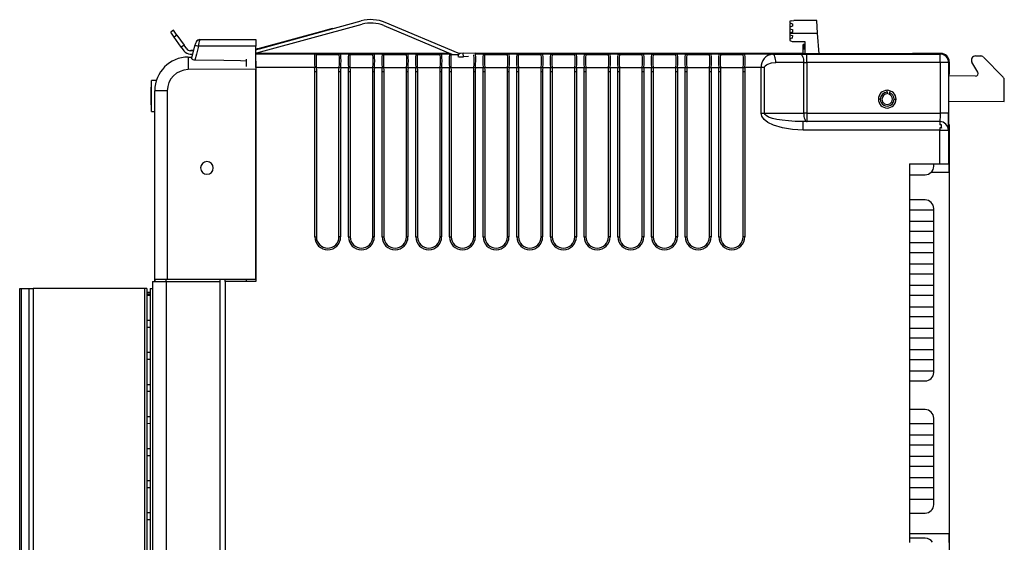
# Model space of a CAD drawing. Header units: millimetres. Extents: x 0 to 559, y 0 to 432.
# Tile 15 of 24: x 333 to 450, y 138 to 200. Entities that reach past the tile are written whole.
import ezdxf

# ---------------------------------------------------------------- set-up
doc = ezdxf.new("R2010")
doc.units = ezdxf.units.MM
doc.header["$LTSCALE"] = 2

msp = doc.modelspace()

# ---------------------------------------------------------------- linework, layer by layer
for p, q in [((424.7, 199.94), (425.02, 199.99)), ((427.74, 199.97), (425.02, 199.99)), ((427.85, 198.47), (427.74, 199.97)), ((351.34, 198.82), (351.01, 198.59)), ((351.75, 198.24), (351.34, 198.82)), ((361.56, 196.63), (373.63, 199.92)), ((361.66, 196.24), (373.74, 199.54)), ((369.26, 198.8), (370.23, 199.06)), ((370.23, 199.06), (370.24, 199)), ((376.33, 199.37), (384.49, 195.95)), ((385.15, 196.1), (376.49, 199.73)), ((424.56, 199.89), (424.55, 199.69)), ((424.55, 199.69), (424.85, 199.59)), ((424.55, 199.64), (424.55, 199.19)), ((424.7, 199.64), (424.55, 199.64)), ((424.85, 199.29), (424.55, 199.19)), ((424.55, 199.19), (424.55, 198.99)), ((424.55, 198.99), (424.85, 198.89)), ((424.55, 198.99), (424.55, 198.49)), ((424.7, 199.94), (424.56, 199.89)), ((424.85, 199.59), (424.85, 199.29)), ((424.85, 198.89), (424.85, 198.59)), ((351.42, 198.01), (351.01, 198.59)), ((351.75, 198.24), (351.42, 198.01)), ((352.27, 196.8), (351.42, 198.01)), ((351.75, 198.24), (352.6, 197.04)), ((354.48, 197.71), (354.46, 197.68)), ((354.48, 197.71), (361.12, 197.71)), ((361.12, 197.71), (361.12, 196.92)), ((361.54, 196.69), (369.26, 198.8)), ((369.28, 198.73), (369.26, 198.8)), ((424.55, 198.29), (424.54, 197.84)), ((424.84, 197.89), (424.54, 197.79)), ((424.54, 197.84), (424.69, 197.84)), ((424.54, 197.79), (424.54, 197.59)), ((424.85, 198.59), (424.55, 198.49)), ((424.55, 198.49), (424.55, 198.29)), ((424.55, 198.49), (427.85, 198.47)), ((424.55, 198.29), (424.85, 198.19)), ((424.85, 198.19), (424.84, 197.89)), ((428.03, 196.02), (427.85, 198.47)), ((352.6, 197.04), (352.27, 196.8)), ((352.27, 196.8), (352.58, 196.37)), ((352.91, 196.6), (352.6, 197.04)), ((353.84, 196.94), (353.49, 195.55)), ((353.84, 196.94), (353.71, 196.46)), ((361.12, 196.92), (354.3, 196.92)), ((361.12, 195.41), (361.12, 196.92)), ((424.54, 197.59), (424.84, 197.49)), ((424.84, 197.49), (426.34, 197.48)), ((426.34, 197.13), (426.14, 197.13)), ((426.14, 197.09), (426.14, 197.13)), ((426.34, 197.09), (426.14, 197.09)), ((426.14, 197), (426.14, 197.09)), ((426.34, 197), (426.14, 197)), ((426.14, 196.88), (426.14, 197)), ((426.34, 196.88), (426.14, 196.88)), ((426.14, 196.75), (426.14, 196.88)), ((426.14, 196.56), (426.14, 196.75)), ((426.34, 196.75), (426.14, 196.75)), ((426.34, 196.56), (426.14, 196.56)), ((426.14, 196.02), (426.14, 196.56)), ((426.34, 197.48), (426.34, 196.02)), ((353.09, 195.64), (353.51, 195.64)), ((353.7, 196.39), (353.32, 196.39)), ((353.32, 195.99), (353.6, 195.99)), ((353.41, 196.45), (353.71, 196.46)), ((353.41, 196.39), (353.41, 196.45)), ((353.6, 195.99), (353.49, 195.55)), ((360.01, 194.52), (360.01, 195.39)), ((384.2, 196.07), (361.12, 196.07)), ((368.1, 195.98), (361.12, 195.98)), ((361.12, 194.38), (361.12, 195.41)), ((368.12, 195.98), (368.11, 196.03)), ((368.3, 195.99), (368.31, 195.94)), ((368.3, 195.94), (371.02, 195.94)), ((369.66, 196.04), (369.66, 196)), ((371, 195.94), (371.01, 195.99)), ((371.2, 196.03), (371.19, 195.98)), ((372.1, 195.98), (371.21, 195.98)), ((372.12, 195.98), (372.11, 196.03)), ((372.3, 195.99), (372.31, 195.94)), ((372.3, 195.94), (375.02, 195.94)), ((373.66, 196.04), (373.66, 196)), ((375, 195.94), (375.01, 195.99)), ((375.2, 196.03), (375.19, 195.98)), ((376.1, 195.98), (375.21, 195.98)), ((376.12, 195.98), (376.11, 196.03)), ((376.3, 195.99), (376.31, 195.94)), ((376.3, 195.94), (379.02, 195.94)), ((377.66, 196.04), (377.66, 196)), ((379, 195.94), (379.01, 195.99)), ((379.2, 196.03), (379.19, 195.98)), ((380.1, 195.98), (379.21, 195.98)), ((380.12, 195.98), (380.11, 196.03)), ((380.3, 195.99), (380.31, 195.94)), ((380.3, 195.94), (383.02, 195.94)), ((381.66, 196.04), (381.66, 196)), ((383, 195.94), (383.01, 195.99)), ((383.2, 196.03), (383.19, 195.98)), ((384.1, 195.98), (383.21, 195.98)), ((384.12, 195.98), (384.11, 196.03)), ((384.38, 195.99), (384.3, 195.99)), ((384.3, 195.99), (384.31, 195.94)), ((384.3, 195.94), (385.2, 195.94)), ((385.25, 196.06), (385.1, 195.7)), ((385.75, 196.08), (385.25, 196.06)), ((385.43, 196.07), (385.28, 196.07)), ((385.38, 195.66), (385.77, 195.68)), ((385.75, 196.08), (387.25, 196.14)), ((385.77, 195.68), (385.75, 196.08)), ((386.4, 195.71), (385.77, 195.68)), ((387.2, 195.98), (387.21, 195.98)), ((388.1, 195.98), (387.21, 195.98)), ((387.25, 196.14), (387.25, 195.98)), ((426.06, 196.07), (387.25, 196.07)), ((388.12, 195.98), (388.11, 196.03)), ((388.3, 195.99), (388.31, 195.94)), ((388.3, 195.94), (391.02, 195.94)), ((389.66, 196.04), (389.66, 196)), ((391, 195.94), (391.01, 195.99)), ((391.2, 196.03), (391.19, 195.98)), ((392.1, 195.98), (391.21, 195.98)), ((392.12, 195.98), (392.11, 196.03)), ((392.3, 195.99), (392.31, 195.94)), ((392.3, 195.94), (395.02, 195.94)), ((393.66, 196.04), (393.66, 196)), ((395, 195.94), (395.01, 195.99)), ((395.2, 196.03), (395.19, 195.98)), ((396.1, 195.98), (395.21, 195.98)), ((396.12, 195.98), (396.11, 196.03)), ((396.3, 195.99), (396.31, 195.94)), ((396.3, 195.94), (399.02, 195.94)), ((397.66, 196.04), (397.66, 196)), ((399, 195.94), (399.01, 195.99)), ((399.2, 196.03), (399.19, 195.98)), ((400.1, 195.98), (399.21, 195.98)), ((400.12, 195.98), (400.11, 196.03)), ((400.3, 195.99), (400.31, 195.94)), ((400.3, 195.94), (403.02, 195.94)), ((401.66, 196.04), (401.66, 196)), ((403, 195.94), (403.01, 195.99)), ((403.2, 196.03), (403.19, 195.98)), ((404.1, 195.98), (403.21, 195.98)), ((404.12, 195.98), (404.11, 196.03)), ((404.3, 195.99), (404.31, 195.94)), ((404.3, 195.94), (407.02, 195.94)), ((405.66, 196.04), (405.66, 196)), ((407, 195.94), (407.01, 195.99)), ((407.2, 196.03), (407.19, 195.98)), ((408.1, 195.98), (407.21, 195.98)), ((408.12, 195.98), (408.11, 196.03)), ((408.3, 195.99), (408.31, 195.94)), ((408.3, 195.94), (411.02, 195.94)), ((409.66, 196.04), (409.66, 196)), ((411, 195.94), (411.01, 195.99)), ((411.2, 196.03), (411.19, 195.98)), ((412.1, 195.98), (411.21, 195.98)), ((412.12, 195.98), (412.11, 196.03)), ((412.3, 195.99), (412.31, 195.94)), ((412.3, 195.94), (415.02, 195.94)), ((413.66, 196.04), (413.66, 196)), ((415, 195.94), (415.01, 195.99)), ((415.2, 196.03), (415.19, 195.98)), ((416.1, 195.98), (415.21, 195.98)), ((416.12, 195.98), (416.11, 196.03)), ((416.3, 195.99), (416.31, 195.94)), ((416.3, 195.94), (419.02, 195.94)), ((417.66, 196.04), (417.66, 196)), ((419, 195.94), (419.01, 195.99)), ((419.2, 196.03), (419.19, 195.98)), ((422.49, 195.98), (419.21, 195.98)), ((422.49, 195.98), (425.79, 195.99)), ((426.06, 196.02), (426.06, 196.07)), ((439.1, 196.02), (426.06, 196.02)), ((426.55, 195.99), (442.4, 195.99)), ((439.1, 196.07), (439.1, 196.02)), ((442.48, 196.07), (439.1, 196.07)), ((442.48, 196.07), (442.4, 195.99)), ((446.61, 195.77), (447.18, 195.77)), ((449.87, 193.25), (447.53, 195.62)), ((361.12, 194.21), (353.09, 194.14)), ((361.12, 195.14), (361.12, 194.21)), ((361.12, 194.38), (361.12, 168.96)), ((368.11, 194.38), (361.12, 194.38)), ((361.12, 169.21), (361.12, 194.21)), ((368.3, 194.39), (368.11, 194.38)), ((368.3, 194.38), (371.02, 194.38)), ((371.02, 194.39), (371.21, 194.38)), ((371.21, 194.38), (372.11, 194.38)), ((372.11, 194.38), (372.3, 194.39)), ((372.3, 194.38), (375.02, 194.38)), ((375.02, 194.39), (375.21, 194.38)), ((375.21, 194.38), (376.11, 194.38)), ((376.11, 194.38), (376.3, 194.39)), ((376.3, 194.38), (379.02, 194.38)), ((379.02, 194.39), (379.21, 194.38)), ((379.21, 194.38), (380.11, 194.38)), ((380.11, 194.38), (380.3, 194.39)), ((380.3, 194.38), (383.02, 194.38)), ((383.02, 194.39), (383.21, 194.38)), ((383.21, 194.38), (384.11, 194.38)), ((384.11, 194.38), (384.3, 194.39)), ((384.3, 194.38), (387.02, 194.38)), ((387.02, 194.39), (387.21, 194.38)), ((387.21, 194.38), (388.11, 194.38)), ((388.11, 194.38), (388.3, 194.39)), ((388.3, 194.38), (391.02, 194.38)), ((391.02, 194.39), (391.21, 194.38)), ((391.21, 194.38), (392.11, 194.38)), ((392.11, 194.38), (392.3, 194.39)), ((392.3, 194.38), (395.02, 194.38)), ((395.02, 194.39), (395.21, 194.38)), ((395.21, 194.38), (396.11, 194.38)), ((396.11, 194.38), (396.3, 194.39)), ((396.3, 194.38), (399.02, 194.38)), ((399.02, 194.39), (399.21, 194.38)), ((399.21, 194.38), (400.11, 194.38)), ((400.11, 194.38), (400.3, 194.39)), ((400.3, 194.38), (403.02, 194.38)), ((403.02, 194.39), (403.21, 194.38)), ((403.21, 194.38), (404.11, 194.38)), ((404.11, 194.38), (404.3, 194.39)), ((404.3, 194.38), (407.02, 194.38)), ((407.02, 194.39), (407.21, 194.38)), ((407.21, 194.38), (408.11, 194.38)), ((408.11, 194.38), (408.3, 194.39)), ((408.3, 194.38), (411.02, 194.38)), ((411.02, 194.39), (411.21, 194.38)), ((411.21, 194.38), (412.11, 194.38)), ((412.11, 194.38), (412.3, 194.39)), ((412.3, 194.38), (415.02, 194.38)), ((415.02, 194.39), (415.21, 194.38)), ((415.21, 194.38), (416.11, 194.38)), ((416.11, 194.38), (416.3, 194.39)), ((416.3, 194.38), (419.02, 194.38)), ((419.02, 194.39), (419.21, 194.38)), ((421.13, 194.38), (419.21, 194.38)), ((421.13, 188.96), (421.13, 194.38)), ((421.53, 194.38), (421.13, 194.38)), ((421.53, 188.96), (421.53, 194.38)), ((426.19, 194.99), (422.89, 194.98)), ((426.19, 188.96), (426.19, 194.99)), ((426.19, 194.99), (426.57, 194.99)), ((426.57, 194.99), (426.57, 188.96)), ((442.42, 194.99), (426.57, 194.99)), ((442.42, 194.99), (442.42, 188.96)), ((443.4, 194.99), (442.42, 194.99)), ((443.48, 195.07), (443.4, 194.99)), ((443.4, 194.99), (443.4, 188.96)), ((443.48, 195.07), (443.48, 193.56)), ((446.86, 193.82), (446.18, 195.03)), ((368.12, 174.26), (368.12, 193.86)), ((368.31, 193.86), (368.12, 193.86)), ((368.31, 193.86), (368.31, 174.26)), ((371.19, 193.86), (371, 193.86)), ((371, 174.26), (371, 193.86)), ((371.19, 193.86), (371.19, 174.26)), ((372.12, 174.26), (372.12, 193.86)), ((372.31, 193.86), (372.12, 193.86)), ((372.31, 193.86), (372.31, 174.26)), ((375.19, 193.86), (375, 193.86)), ((375, 174.26), (375, 193.86)), ((375.19, 193.86), (375.19, 174.26)), ((376.12, 174.26), (376.12, 193.86)), ((376.31, 193.86), (376.12, 193.86)), ((376.31, 193.86), (376.31, 174.26)), ((379.19, 193.86), (379, 193.86)), ((379, 174.26), (379, 193.86)), ((379.19, 193.86), (379.19, 174.26)), ((380.12, 174.26), (380.12, 193.86)), ((380.31, 193.86), (380.12, 193.86)), ((380.31, 193.86), (380.31, 174.26)), ((383.19, 193.86), (383, 193.86)), ((383, 174.26), (383, 193.86)), ((383.19, 193.86), (383.19, 174.26)), ((384.12, 174.26), (384.12, 193.86)), ((384.31, 193.86), (384.12, 193.86)), ((384.31, 193.86), (384.31, 174.26)), ((387.19, 193.86), (387, 193.86)), ((387, 174.26), (387, 193.86)), ((387.19, 193.86), (387.19, 174.26)), ((388.12, 174.26), (388.12, 193.86)), ((388.31, 193.86), (388.12, 193.86)), ((388.31, 193.86), (388.31, 174.26)), ((391.19, 193.86), (391, 193.86)), ((391, 174.26), (391, 193.86)), ((391.19, 193.86), (391.19, 174.26)), ((392.12, 174.26), (392.12, 193.86)), ((392.31, 193.86), (392.12, 193.86)), ((392.31, 193.86), (392.31, 174.26)), ((395.19, 193.86), (395, 193.86)), ((395, 174.26), (395, 193.86)), ((395.19, 193.86), (395.19, 174.26)), ((396.12, 174.26), (396.12, 193.86)), ((396.31, 193.86), (396.12, 193.86)), ((396.31, 193.86), (396.31, 174.26)), ((399.19, 193.86), (399, 193.86)), ((399, 174.26), (399, 193.86)), ((399.19, 193.86), (399.19, 174.26)), ((400.12, 174.26), (400.12, 193.86)), ((400.31, 193.86), (400.12, 193.86)), ((400.31, 193.86), (400.31, 174.26)), ((403.19, 193.86), (403, 193.86)), ((403, 174.26), (403, 193.86)), ((403.19, 193.86), (403.19, 174.26)), ((404.12, 174.26), (404.12, 193.86)), ((404.31, 193.86), (404.12, 193.86)), ((404.31, 193.86), (404.31, 174.26)), ((407.19, 193.86), (407, 193.86)), ((407, 174.26), (407, 193.86)), ((407.19, 193.86), (407.19, 174.26)), ((408.12, 174.26), (408.12, 193.86)), ((408.31, 193.86), (408.12, 193.86)), ((408.31, 193.86), (408.31, 174.26)), ((411.19, 193.86), (411, 193.86)), ((411, 174.26), (411, 193.86)), ((411.19, 193.86), (411.19, 174.26)), ((412.12, 174.26), (412.12, 193.86)), ((412.31, 193.86), (412.12, 193.86)), ((412.31, 193.86), (412.31, 174.26)), ((415.19, 193.86), (415, 193.86)), ((415, 174.26), (415, 193.86)), ((415.19, 193.86), (415.19, 174.26)), ((416.12, 174.26), (416.12, 193.86)), ((416.31, 193.86), (416.12, 193.86)), ((416.31, 193.86), (416.31, 174.26)), ((419.19, 193.86), (419, 193.86)), ((419, 174.26), (419, 193.86)), ((419.19, 193.86), (419.19, 174.26)), ((443.42, 193.56), (443.48, 193.56)), ((443.42, 187.56), (443.42, 193.56)), ((446.6, 193.37), (443.42, 193.39)), ((348.71, 192.06), (348.72, 192.06)), ((348.71, 191.4), (348.71, 192.06)), ((349.31, 192.86), (348.72, 192.84)), ((348.72, 189.16), (348.72, 192.84)), ((450.01, 190.36), (450.02, 192.9)), ((348.71, 191.4), (348.72, 191.4)), ((348.71, 191.4), (348.72, 191.4)), ((348.71, 191.4), (348.71, 191.4)), ((348.71, 191.28), (348.71, 191.35)), ((348.71, 191.28), (348.72, 191.28)), ((348.71, 190.94), (348.71, 191.28)), ((348.71, 190.94), (348.72, 190.94)), ((348.71, 190.51), (348.71, 190.94)), ((350.61, 191.64), (349.12, 191.64)), ((349.12, 169.21), (349.12, 191.64)), ((350.61, 191.64), (350.61, 169.21)), ((435.29, 190.63), (435.11, 190.63)), ((436.11, 191.45), (436.11, 191.63)), ((436.11, 191.45), (436.11, 191.25)), ((436.32, 191.22), (436.39, 191.4)), ((436.45, 191.57), (436.39, 191.4)), ((436.93, 190.63), (437.11, 190.62)), ((348.71, 189.94), (348.71, 190.51)), ((348.71, 190.51), (348.72, 190.51)), ((348.71, 189.94), (348.72, 189.94)), ((443.42, 190.39), (450.01, 190.36)), ((348.72, 189.16), (349.12, 189.15)), ((421.13, 188.96), (421.53, 188.96)), ((421.53, 188.96), (426.19, 188.96)), ((426.57, 188.96), (426.19, 188.96)), ((426.57, 188.96), (442.42, 188.96)), ((443.4, 188.96), (442.42, 188.96)), ((426.12, 186.96), (426.12, 187.96)), ((442.38, 187.96), (426.12, 187.96)), ((442.38, 187.96), (442.38, 187.56)), ((442.38, 187.96), (442.38, 187.96)), ((442.56, 187.56), (442.38, 187.56)), ((442.56, 187.24), (442.38, 187.24)), ((442.38, 187.24), (442.38, 186.96)), ((442.56, 187.24), (442.56, 187.56)), ((442.56, 187.24), (442.56, 187.17)), ((443.5, 187.56), (443.42, 187.56)), ((443.5, 136.56), (443.5, 187.56)), ((442.38, 186.96), (426.12, 186.96)), ((442.38, 182.96), (442.38, 186.96)), ((442.38, 186.96), (443.38, 186.96)), ((443.38, 186.96), (443.38, 182.96)), ((443.38, 186.96), (443.38, 186.96)), ((438.75, 182.96), (442.38, 182.96)), ((438.75, 182.96), (438.75, 137.96)), ((441.63, 182.65), (441.63, 182.96)), ((442.38, 182.96), (443.38, 182.96)), ((443.38, 182.96), (443.46, 182.96)), ((438.75, 181.65), (440.63, 181.65)), ((441.35, 181.96), (443.47, 181.96)), ((443.47, 181.96), (443.47, 138.96)), ((440.63, 178.65), (438.75, 178.65)), ((438.75, 177.49), (441.63, 177.49)), ((441.63, 177.49), (441.63, 177.65)), ((441.63, 176.09), (441.63, 177.49)), ((441.63, 176.09), (438.75, 176.09)), ((441.63, 174.95), (441.63, 176.09)), ((368.12, 174.26), (368.31, 174.26)), ((371.19, 174.26), (371, 174.26)), ((372.12, 174.26), (372.31, 174.26)), ((375.19, 174.26), (375, 174.26)), ((376.12, 174.26), (376.31, 174.26)), ((379.19, 174.26), (379, 174.26)), ((380.12, 174.26), (380.31, 174.26)), ((383.19, 174.26), (383, 174.26)), ((384.12, 174.26), (384.31, 174.26)), ((387.19, 174.26), (387, 174.26)), ((388.12, 174.26), (388.31, 174.26)), ((391.19, 174.26), (391, 174.26)), ((392.12, 174.26), (392.31, 174.26)), ((395.19, 174.26), (395, 174.26)), ((396.12, 174.26), (396.31, 174.26)), ((399.19, 174.26), (399, 174.26)), ((400.12, 174.26), (400.31, 174.26)), ((403.19, 174.26), (403, 174.26)), ((404.12, 174.26), (404.31, 174.26)), ((407.19, 174.26), (407, 174.26)), ((408.12, 174.26), (408.31, 174.26)), ((411.19, 174.26), (411, 174.26)), ((412.12, 174.26), (412.31, 174.26)), ((415.19, 174.26), (415, 174.26)), ((416.12, 174.26), (416.31, 174.26)), ((419.19, 174.26), (419, 174.26)), ((438.75, 174.95), (441.63, 174.95)), ((441.63, 173.55), (441.63, 174.95)), ((441.63, 173.55), (438.75, 173.55)), ((441.63, 172.41), (441.63, 173.55)), ((438.75, 172.41), (441.63, 172.41)), ((441.63, 171.01), (441.63, 172.41)), ((349.12, 171.15), (349.12, 171.15)), ((349.12, 170.98), (349.12, 171.11)), ((349.12, 171.11), (349.12, 171.11)), ((349.12, 170.98), (349.12, 170.98)), ((349.12, 169.71), (349.12, 170.98)), ((441.63, 171.01), (438.75, 171.01)), ((441.63, 169.87), (441.63, 171.01)), ((349.12, 169.71), (349.12, 169.71)), ((349.12, 169.68), (349.12, 169.68)), ((438.75, 169.87), (441.63, 169.87)), ((441.63, 168.47), (441.63, 169.87)), ((348.83, 168.96), (348.83, 97.46)), ((348.83, 168.96), (348.86, 168.96)), ((348.86, 168.96), (348.86, 97.48)), ((348.86, 168.96), (350.46, 168.96)), ((349.08, 169.21), (349.08, 168.96)), ((349.08, 169.21), (349.11, 169.21)), ((349.11, 169.21), (349.11, 168.96)), ((349.11, 169.21), (349.21, 169.21)), ((349.12, 169.29), (349.12, 169.29)), ((349.12, 169.27), (349.12, 169.27)), ((349.12, 169.21), (349.12, 169.27)), ((350.61, 169.21), (349.21, 169.21)), ((350.46, 168.96), (350.46, 169.21)), ((350.46, 168.96), (356.87, 168.96)), ((350.46, 168.96), (350.46, 97.48)), ((361.12, 169.21), (350.61, 169.21)), ((356.87, 168.96), (356.87, 169.21)), ((356.87, 97.48), (356.87, 168.96)), ((357.47, 168.96), (357.47, 169.21)), ((357.47, 168.96), (357.47, 97.48)), ((361.12, 168.96), (357.47, 168.96)), ((360.01, 168.96), (360.01, 169.21)), ((441.63, 168.47), (438.75, 168.47)), ((441.63, 167.33), (441.63, 168.47)), ((333.08, 98.76), (333.08, 168.13)), ((333.28, 98.76), (333.28, 168.13)), ((333.28, 168.13), (334.18, 168.13)), ((334.18, 168.13), (334.18, 98.76)), ((334.18, 168.13), (334.68, 168.13)), ((334.68, 168.13), (334.68, 98.76)), ((347.88, 168.13), (334.68, 168.13)), ((347.88, 168.13), (347.88, 98.76)), ((348.18, 168.13), (348.18, 98.76)), ((348.18, 167.68), (348.56, 167.69)), ((348.18, 167.49), (348.56, 167.49)), ((348.56, 167.3), (348.18, 167.31)), ((348.56, 168.13), (348.56, 98.8)), ((348.56, 168.13), (348.83, 168.13)), ((438.75, 167.33), (441.63, 167.33)), ((441.63, 165.93), (441.63, 167.33)), ((441.63, 165.93), (438.75, 165.93)), ((441.63, 164.79), (441.63, 165.93)), ((348.18, 164.36), (348.56, 164.36)), ((438.75, 164.79), (441.63, 164.79)), ((441.63, 163.39), (441.63, 164.79)), ((348.56, 163.49), (348.18, 163.5)), ((441.63, 163.39), (438.75, 163.39)), ((441.63, 162.25), (441.63, 163.39)), ((438.75, 162.25), (441.63, 162.25)), ((441.63, 160.85), (441.63, 162.25)), ((348.18, 160.55), (348.56, 160.55)), ((441.63, 160.85), (438.75, 160.85)), ((441.63, 159.71), (441.63, 160.85)), ((348.56, 159.68), (348.18, 159.69)), ((438.75, 159.71), (441.63, 159.71)), ((441.63, 158.31), (441.63, 159.71)), ((441.63, 158.31), (438.75, 158.31)), ((441.63, 158.15), (441.63, 158.31)), ((348.18, 156.74), (348.56, 156.74)), ((438.75, 157.15), (440.63, 157.15)), ((348.56, 155.87), (348.18, 155.88)), ((440.63, 153.73), (438.75, 153.73)), ((348.18, 152.93), (348.56, 152.93)), ((348.56, 152.06), (348.18, 152.07)), ((438.75, 152.09), (441.63, 152.09)), ((441.63, 152.09), (441.63, 152.73)), ((441.63, 150.69), (441.63, 152.09)), ((441.63, 150.69), (438.75, 150.69)), ((441.63, 149.55), (441.63, 150.69)), ((348.18, 149.12), (348.56, 149.12)), ((438.75, 149.55), (441.63, 149.55)), ((441.63, 148.15), (441.63, 149.55)), ((348.56, 148.25), (348.18, 148.26)), ((441.63, 148.15), (438.75, 148.15)), ((441.63, 147.01), (441.63, 148.15)), ((438.75, 147.01), (441.63, 147.01)), ((441.63, 145.61), (441.63, 147.01)), ((348.18, 145.31), (348.56, 145.31)), ((441.63, 145.61), (438.75, 145.61)), ((441.63, 144.47), (441.63, 145.61)), ((348.56, 144.44), (348.18, 144.45)), ((438.75, 144.47), (441.63, 144.47)), ((441.63, 143.07), (441.63, 144.47)), ((441.63, 143.07), (438.75, 143.07)), ((441.63, 142.44), (441.63, 143.07)), ((348.18, 141.5), (348.56, 141.5)), ((348.56, 140.63), (348.18, 140.64)), ((438.75, 141.44), (440.63, 141.44)), ((443.47, 138.96), (438.75, 138.96)), ((440.63, 138.44), (438.75, 138.44))]:
    msp.add_line(p, q)
at = {"flags": 128}
for points in [[(354.47, 197.7), (354.36, 197.68), (354.26, 197.64), (354.09, 197.49), (353.95, 197.26), (353.84, 196.94)], [(353.83, 196.92), (353.83, 196.94), (353.84, 196.94)], [(354.3, 196.92), (354.07, 195.99), (353.89, 195.27)], [(353.89, 195.27), (353.78, 195.28), (353.69, 195.31), (353.61, 195.36), (353.55, 195.43), (353.49, 195.53), (353.5, 195.6)], [(368.1, 195.98), (368.12, 195.98), (368.12, 195.98)], [(368.3, 195.94), (368.3, 195.94), (368.3, 195.94)], [(368.31, 195.94), (368.31, 195.94), (368.3, 195.94)], [(371.02, 195.94), (371.01, 195.94), (371, 195.94)], [(371.02, 195.94), (371.02, 195.94), (371.02, 195.94)], [(371.19, 195.98), (371.2, 195.98), (371.21, 195.98)], [(372.1, 195.98), (372.12, 195.98), (372.12, 195.98)], [(372.3, 195.94), (372.3, 195.94), (372.3, 195.94)], [(372.31, 195.94), (372.31, 195.94), (372.3, 195.94)], [(375.02, 195.94), (375.01, 195.94), (375, 195.94)], [(375.02, 195.94), (375.02, 195.94), (375.02, 195.94)], [(375.19, 195.98), (375.2, 195.98), (375.21, 195.98)], [(376.1, 195.98), (376.12, 195.98), (376.12, 195.98)], [(376.3, 195.94), (376.3, 195.94), (376.3, 195.94)], [(376.31, 195.94), (376.31, 195.94), (376.3, 195.94)], [(379.02, 195.94), (379.01, 195.94), (379, 195.94)], [(379.02, 195.94), (379.02, 195.94), (379.02, 195.94)], [(379.19, 195.98), (379.2, 195.98), (379.21, 195.98)], [(380.1, 195.98), (380.12, 195.98), (380.12, 195.98)], [(380.3, 195.94), (380.3, 195.94), (380.3, 195.94)], [(380.31, 195.94), (380.31, 195.94), (380.3, 195.94)], [(383.02, 195.94), (383.01, 195.94), (383, 195.94)], [(383.02, 195.94), (383.02, 195.94), (383.02, 195.94)], [(383.19, 195.98), (383.2, 195.98), (383.21, 195.98)], [(384.1, 195.98), (384.12, 195.98), (384.12, 195.98)], [(384.11, 196.03), (384.25, 196.03), (384.28, 196.03)], [(384.3, 195.94), (384.3, 195.94), (384.3, 195.94)], [(384.31, 195.94), (384.31, 195.94), (384.3, 195.94)], [(388.1, 195.98), (388.12, 195.98), (388.12, 195.98)], [(388.3, 195.94), (388.3, 195.94), (388.3, 195.94)], [(388.31, 195.94), (388.31, 195.94), (388.3, 195.94)], [(391.02, 195.94), (391.01, 195.94), (391, 195.94)], [(391.02, 195.94), (391.02, 195.94), (391.02, 195.94)], [(391.19, 195.98), (391.2, 195.98), (391.21, 195.98)], [(392.1, 195.98), (392.12, 195.98), (392.12, 195.98)], [(392.3, 195.94), (392.3, 195.94), (392.3, 195.94)], [(392.31, 195.94), (392.31, 195.94), (392.3, 195.94)], [(395.02, 195.94), (395.01, 195.94), (395, 195.94)], [(395.02, 195.94), (395.02, 195.94), (395.02, 195.94)], [(395.19, 195.98), (395.2, 195.98), (395.21, 195.98)], [(396.1, 195.98), (396.12, 195.98), (396.12, 195.98)], [(396.3, 195.94), (396.3, 195.94), (396.3, 195.94)], [(396.31, 195.94), (396.31, 195.94), (396.3, 195.94)], [(399.02, 195.94), (399.01, 195.94), (399, 195.94)], [(399.02, 195.94), (399.02, 195.94), (399.02, 195.94)], [(399.19, 195.98), (399.2, 195.98), (399.21, 195.98)], [(400.1, 195.98), (400.12, 195.98), (400.12, 195.98)], [(400.3, 195.94), (400.3, 195.94), (400.3, 195.94)], [(400.31, 195.94), (400.31, 195.94), (400.3, 195.94)], [(403.02, 195.94), (403.01, 195.94), (403, 195.94)], [(403.02, 195.94), (403.02, 195.94), (403.02, 195.94)], [(403.19, 195.98), (403.2, 195.98), (403.21, 195.98)], [(404.1, 195.98), (404.12, 195.98), (404.12, 195.98)], [(404.3, 195.94), (404.3, 195.94), (404.3, 195.94)], [(404.31, 195.94), (404.31, 195.94), (404.3, 195.94)], [(407.02, 195.94), (407.01, 195.94), (407, 195.94)], [(407.02, 195.94), (407.02, 195.94), (407.02, 195.94)], [(407.19, 195.98), (407.2, 195.98), (407.21, 195.98)], [(408.1, 195.98), (408.12, 195.98), (408.12, 195.98)], [(408.3, 195.94), (408.3, 195.94), (408.3, 195.94)], [(408.31, 195.94), (408.31, 195.94), (408.3, 195.94)], [(411.02, 195.94), (411.01, 195.94), (411, 195.94)], [(411.02, 195.94), (411.02, 195.94), (411.02, 195.94)], [(411.19, 195.98), (411.2, 195.98), (411.21, 195.98)], [(412.1, 195.98), (412.12, 195.98), (412.12, 195.98)], [(412.3, 195.94), (412.3, 195.94), (412.3, 195.94)], [(412.31, 195.94), (412.31, 195.94), (412.3, 195.94)], [(415.02, 195.94), (415.01, 195.94), (415, 195.94)], [(415.02, 195.94), (415.02, 195.94), (415.02, 195.94)], [(415.19, 195.98), (415.2, 195.98), (415.21, 195.98)], [(416.1, 195.98), (416.12, 195.98), (416.12, 195.98)], [(416.3, 195.94), (416.3, 195.94), (416.3, 195.94)], [(416.31, 195.94), (416.31, 195.94), (416.3, 195.94)], [(419.02, 195.94), (419.01, 195.94), (419, 195.94)], [(419.02, 195.94), (419.02, 195.94), (419.02, 195.94)], [(419.19, 195.98), (419.2, 195.98), (419.21, 195.98)], [(422.89, 194.98), (422.88, 195.17), (422.86, 195.36), (422.82, 195.53), (422.77, 195.68), (422.71, 195.81), (422.64, 195.9), (422.56, 195.96), (422.49, 195.98)], [(425.79, 195.99), (425.87, 195.97), (425.94, 195.91), (426.01, 195.82), (426.07, 195.7), (426.12, 195.54), (426.16, 195.37), (426.18, 195.19), (426.19, 194.99)], [(425.79, 195.99), (426.21, 195.99), (426.55, 195.99)], [(360.01, 195.16), (359.31, 195.18), (357.33, 195.22), (353.89, 195.27)], [(368.12, 193.86), (368.12, 194.15), (368.11, 194.38)], [(368.3, 194.39), (368.3, 194.38), (368.3, 194.38)], [(368.3, 194.38), (368.31, 194.09), (368.31, 193.86)], [(371, 193.86), (371, 194.15), (371.02, 194.38)], [(371.02, 194.38), (371.02, 194.39), (371.02, 194.39)], [(371.21, 194.38), (371.19, 194.09), (371.19, 193.86)], [(372.12, 193.86), (372.12, 194.15), (372.11, 194.38)], [(372.3, 194.39), (372.3, 194.38), (372.3, 194.38)], [(372.3, 194.38), (372.31, 194.09), (372.31, 193.86)], [(375, 193.86), (375, 194.15), (375.02, 194.38)], [(375.02, 194.38), (375.02, 194.39), (375.02, 194.39)], [(375.21, 194.38), (375.19, 194.09), (375.19, 193.86)], [(376.12, 193.86), (376.12, 194.15), (376.11, 194.38)], [(376.3, 194.39), (376.3, 194.38), (376.3, 194.38)], [(376.3, 194.38), (376.31, 194.09), (376.31, 193.86)], [(379, 193.86), (379, 194.15), (379.02, 194.38)], [(379.02, 194.38), (379.02, 194.39), (379.02, 194.39)], [(379.21, 194.38), (379.19, 194.09), (379.19, 193.86)], [(380.12, 193.86), (380.12, 194.15), (380.11, 194.38)], [(380.3, 194.39), (380.3, 194.38), (380.3, 194.38)], [(380.3, 194.38), (380.31, 194.09), (380.31, 193.86)], [(383, 193.86), (383, 194.15), (383.02, 194.38)], [(383.02, 194.38), (383.02, 194.39), (383.02, 194.39)], [(383.21, 194.38), (383.19, 194.09), (383.19, 193.86)], [(384.12, 193.86), (384.12, 194.15), (384.11, 194.38)], [(384.3, 194.39), (384.3, 194.38), (384.3, 194.38)], [(384.3, 194.38), (384.31, 194.09), (384.31, 193.86)], [(387, 193.86), (387, 194.15), (387.02, 194.38)], [(387.02, 194.38), (387.02, 194.39), (387.02, 194.39)], [(387.21, 194.38), (387.19, 194.09), (387.19, 193.86)], [(388.12, 193.86), (388.12, 194.15), (388.11, 194.38)], [(388.3, 194.39), (388.3, 194.38), (388.3, 194.38)], [(388.3, 194.38), (388.31, 194.09), (388.31, 193.86)], [(391, 193.86), (391, 194.15), (391.02, 194.38)], [(391.02, 194.38), (391.02, 194.39), (391.02, 194.39)], [(391.21, 194.38), (391.19, 194.09), (391.19, 193.86)], [(392.12, 193.86), (392.12, 194.15), (392.11, 194.38)], [(392.3, 194.39), (392.3, 194.38), (392.3, 194.38)], [(392.3, 194.38), (392.31, 194.09), (392.31, 193.86)], [(395, 193.86), (395, 194.15), (395.02, 194.38)], [(395.02, 194.38), (395.02, 194.39), (395.02, 194.39)], [(395.21, 194.38), (395.19, 194.09), (395.19, 193.86)], [(396.12, 193.86), (396.12, 194.15), (396.11, 194.38)], [(396.3, 194.39), (396.3, 194.38), (396.3, 194.38)], [(396.3, 194.38), (396.31, 194.09), (396.31, 193.86)], [(399, 193.86), (399, 194.15), (399.02, 194.38)], [(399.02, 194.38), (399.02, 194.39), (399.02, 194.39)], [(399.21, 194.38), (399.19, 194.09), (399.19, 193.86)], [(400.12, 193.86), (400.12, 194.15), (400.11, 194.38)], [(400.3, 194.39), (400.3, 194.38), (400.3, 194.38)], [(400.3, 194.38), (400.31, 194.09), (400.31, 193.86)], [(403, 193.86), (403, 194.15), (403.02, 194.38)], [(403.02, 194.38), (403.02, 194.39), (403.02, 194.39)], [(403.21, 194.38), (403.19, 194.09), (403.19, 193.86)], [(404.12, 193.86), (404.12, 194.15), (404.11, 194.38)], [(404.3, 194.39), (404.3, 194.38), (404.3, 194.38)], [(404.3, 194.38), (404.31, 194.09), (404.31, 193.86)], [(407, 193.86), (407, 194.15), (407.02, 194.38)], [(407.02, 194.38), (407.02, 194.39), (407.02, 194.39)], [(407.21, 194.38), (407.19, 194.09), (407.19, 193.86)], [(408.12, 193.86), (408.12, 194.15), (408.11, 194.38)], [(408.3, 194.39), (408.3, 194.38), (408.3, 194.38)], [(408.3, 194.38), (408.31, 194.09), (408.31, 193.86)], [(411, 193.86), (411, 194.15), (411.02, 194.38)], [(411.02, 194.38), (411.02, 194.39), (411.02, 194.39)], [(411.21, 194.38), (411.19, 194.09), (411.19, 193.86)], [(412.12, 193.86), (412.12, 194.15), (412.11, 194.38)], [(412.3, 194.39), (412.3, 194.38), (412.3, 194.38)], [(412.3, 194.38), (412.31, 194.09), (412.31, 193.86)], [(415, 193.86), (415, 194.15), (415.02, 194.38)], [(415.02, 194.38), (415.02, 194.39), (415.02, 194.39)], [(415.21, 194.38), (415.19, 194.09), (415.19, 193.86)], [(416.12, 193.86), (416.12, 194.15), (416.11, 194.38)], [(416.3, 194.39), (416.3, 194.38), (416.3, 194.38)], [(416.3, 194.38), (416.31, 194.09), (416.31, 193.86)], [(419, 193.86), (419, 194.15), (419.02, 194.38)], [(419.02, 194.38), (419.02, 194.39), (419.02, 194.39)], [(419.21, 194.38), (419.19, 194.09), (419.19, 193.86)], [(421.53, 194.38), (421.54, 194.46), (421.57, 194.53), (421.63, 194.61), (421.76, 194.71), (421.92, 194.8), (422.37, 194.93), (422.89, 194.98)], [(426.12, 186.96), (424.88, 187.03), (423.66, 187.22), (422.59, 187.55), (421.94, 187.87), (421.48, 188.23), (421.21, 188.59), (421.13, 188.96)], [(426.12, 187.96), (425.19, 187.99), (424.38, 188.04), (423.65, 188.12), (423.01, 188.23), (422.49, 188.35), (422.03, 188.51), (421.72, 188.67), (421.64, 188.75), (421.58, 188.82), (421.54, 188.89), (421.53, 188.96)], [(426.19, 188.96), (426.2, 188.77), (426.22, 188.58), (426.26, 188.41), (426.31, 188.26), (426.37, 188.13), (426.44, 188.04), (426.51, 187.98), (426.59, 187.96)], [(333.08, 168.13), (333.08, 168.13), (333.09, 168.13), (333.11, 168.13), (333.13, 168.13), (333.16, 168.13), (333.2, 168.13), (333.24, 168.13), (333.28, 168.13)], [(348.18, 168.13), (348.17, 168.13), (348.15, 168.13), (348.13, 168.13), (348.09, 168.13), (348.04, 168.13), (347.99, 168.13), (347.93, 168.13), (347.88, 168.13)]]:
    msp.add_lwpolyline(points, dxfattribs=at)
for centre, radius, start, end in [((374.79, 195.68), 4.4, 67.25, 105.25), ((374.79, 195.68), 4, 67.25, 105.25), ((354.48, 197.22), 0.493, 90.1555, 153.4729), ((356.67, 196.82), 2.37, 158.535, 177.5329), ((353.32, 196.89), 0.5, 215.25, 270.25), ((354.02, 196.11), 0.852, 70.8399, 102.61), ((359.98, 202.42), 5.94, 281.0876, 285.25), ((359.98, 202.42), 6, 280.9679, 285.25), ((353.12, 191.64), 4, 90.5, 180), ((353.32, 196.89), 0.9, 215.25, 270.25), ((396.06, 194.89), 42.98, 179.0002, 180.9998), ((359.98, 202.42), 6.4, 280.2747, 285.25), ((378.38, 195.19), 10.3, 175.6327, 184.5407), ((368.1, 195.48), 0.499, 67.4124, 89.968), ((369.3, 148.04), 48, 89.5776, 91.4242), ((368.11, 195.53), 0.5, 67.4897, 90.0009), ((368.12, 195.48), 0.5, 67.4897, 90.0009), ((378.07, 195.18), 9.8, 175.5533, 184.6241), ((369.32, 157.31), 38.69, 89.4973, 91.5045), ((370.08, 155.8), 40.25, 88.398, 90.6002), ((370, 157.34), 38.66, 88.4946, 90.5036), ((371.19, 195.48), 0.5, 89.9991, 112.5103), ((371.2, 195.53), 0.5, 89.9991, 112.5103), ((371.21, 195.48), 0.499, 90.032, 112.5876), ((361.25, 195.18), 9.8, 355.3758, 4.4468), ((360.94, 195.19), 10.3, 355.4593, 4.3673), ((382.38, 195.19), 10.3, 175.6327, 184.5407), ((372.1, 195.48), 0.499, 67.4124, 89.968), ((373.3, 148.04), 48, 89.5776, 91.4242), ((372.11, 195.53), 0.5, 67.4897, 90.0009), ((372.12, 195.48), 0.5, 67.4897, 90.0009), ((382.07, 195.18), 9.8, 175.5533, 184.6241), ((373.32, 157.31), 38.69, 89.4973, 91.5045), ((374.08, 155.8), 40.25, 88.398, 90.6002), ((374, 157.34), 38.66, 88.4946, 90.5036), ((375.19, 195.48), 0.5, 89.9991, 112.5103), ((375.2, 195.53), 0.5, 89.9991, 112.5103), ((375.21, 195.48), 0.499, 90.032, 112.5876), ((365.25, 195.18), 9.8, 355.3758, 4.4468), ((364.94, 195.19), 10.3, 355.4593, 4.3673), ((386.38, 195.19), 10.3, 175.6327, 184.5407), ((376.1, 195.48), 0.499, 67.4124, 89.968), ((377.3, 148.04), 48, 89.5776, 91.4242), ((376.11, 195.53), 0.5, 67.4897, 90.0009), ((376.12, 195.48), 0.5, 67.4897, 90.0009), ((386.07, 195.18), 9.8, 175.5533, 184.6241), ((377.32, 157.31), 38.69, 89.4973, 91.5045), ((378.08, 155.8), 40.25, 88.398, 90.6002), ((378, 157.34), 38.66, 88.4946, 90.5036), ((379.19, 195.48), 0.5, 89.9991, 112.5103), ((379.2, 195.53), 0.5, 89.9991, 112.5103), ((379.21, 195.48), 0.499, 90.032, 112.5876), ((369.25, 195.18), 9.8, 355.3758, 4.4468), ((368.94, 195.19), 10.3, 355.4593, 4.3673), ((390.38, 195.19), 10.3, 175.6327, 184.5407), ((380.1, 195.48), 0.499, 67.4124, 89.968), ((381.3, 148.04), 48, 89.5776, 91.4242), ((380.11, 195.53), 0.5, 67.4897, 90.0009), ((380.12, 195.48), 0.5, 67.4897, 90.0009), ((390.07, 195.18), 9.8, 175.5533, 184.6241), ((381.32, 157.31), 38.69, 89.4973, 91.5045), ((382.08, 155.8), 40.25, 88.398, 90.6002), ((382, 157.34), 38.66, 88.4946, 90.5036), ((383.19, 195.48), 0.5, 89.9991, 112.5103), ((383.2, 195.53), 0.5, 89.9991, 112.5103), ((383.21, 195.48), 0.499, 90.032, 112.5876), ((373.25, 195.18), 9.8, 355.3758, 4.4468), ((372.94, 195.19), 10.3, 355.4593, 4.3673), ((394.38, 195.19), 10.3, 175.6327, 184.5407), ((384.1, 195.48), 0.499, 67.4124, 89.968), ((384.11, 195.53), 0.5, 67.4897, 90.0009), ((384.12, 195.48), 0.5, 67.4897, 90.0009), ((394.07, 195.18), 9.8, 175.5533, 184.6241), ((385.34, 196.56), 0.9, 254.3247, 272.25), ((385.34, 196.56), 0.5, 247.25, 272.25), ((376.24, 195.21), 10.81, 355.643, 3.601), ((387.21, 195.48), 0.498, 90.03, 96.9136), ((376.94, 195.19), 10.3, 355.4593, 4.3673), ((398.38, 195.19), 10.3, 175.6327, 184.5407), ((388.1, 195.48), 0.499, 67.4124, 89.968), ((389.3, 148.04), 48, 89.5776, 91.4242), ((388.11, 195.53), 0.5, 67.4897, 90.0009), ((388.12, 195.48), 0.5, 67.4897, 90.0009), ((398.07, 195.18), 9.8, 175.5533, 184.6241), ((389.32, 157.31), 38.69, 89.4973, 91.5045), ((390.08, 155.8), 40.25, 88.398, 90.6002), ((390, 157.34), 38.66, 88.4946, 90.5036), ((391.19, 195.48), 0.5, 89.9991, 112.5103), ((391.2, 195.53), 0.5, 89.9991, 112.5103), ((391.21, 195.48), 0.499, 90.032, 112.5876), ((381.25, 195.18), 9.8, 355.3758, 4.4468), ((380.94, 195.19), 10.3, 355.4593, 4.3673), ((402.38, 195.19), 10.3, 175.6327, 184.5407), ((392.1, 195.48), 0.499, 67.4124, 89.968), ((393.3, 148.04), 48, 89.5776, 91.4242), ((392.11, 195.53), 0.5, 67.4897, 90.0009), ((392.12, 195.48), 0.5, 67.4897, 90.0009), ((402.07, 195.18), 9.8, 175.5533, 184.6241), ((393.32, 157.31), 38.69, 89.4973, 91.5045), ((394.08, 155.8), 40.25, 88.398, 90.6002), ((394, 157.34), 38.66, 88.4946, 90.5036), ((395.19, 195.48), 0.5, 89.9991, 112.5103), ((395.2, 195.53), 0.5, 89.9991, 112.5103), ((395.21, 195.48), 0.499, 90.032, 112.5876), ((385.25, 195.18), 9.8, 355.3758, 4.4468), ((384.94, 195.19), 10.3, 355.4593, 4.3673), ((406.38, 195.19), 10.3, 175.6327, 184.5407), ((396.1, 195.48), 0.499, 67.4124, 89.968), ((397.3, 148.04), 48, 89.5776, 91.4242), ((396.11, 195.53), 0.5, 67.4897, 90.0009), ((396.12, 195.48), 0.5, 67.4897, 90.0009), ((406.07, 195.18), 9.8, 175.5533, 184.6241), ((397.32, 157.31), 38.69, 89.4973, 91.5045), ((398.08, 155.8), 40.25, 88.398, 90.6002), ((398, 157.34), 38.66, 88.4946, 90.5036), ((399.19, 195.48), 0.5, 89.9991, 112.5103), ((399.2, 195.53), 0.5, 89.9991, 112.5103), ((399.21, 195.48), 0.499, 90.032, 112.5876), ((389.25, 195.18), 9.8, 355.3758, 4.4468), ((388.94, 195.19), 10.3, 355.4593, 4.3673), ((410.38, 195.19), 10.3, 175.6327, 184.5407), ((400.1, 195.48), 0.499, 67.4124, 89.968), ((401.3, 148.04), 48, 89.5776, 91.4242), ((400.11, 195.53), 0.5, 67.4897, 90.0009), ((400.12, 195.48), 0.5, 67.4897, 90.0009), ((410.07, 195.18), 9.8, 175.5533, 184.6241), ((401.32, 157.31), 38.69, 89.4973, 91.5045), ((402.08, 155.8), 40.25, 88.398, 90.6002), ((402, 157.34), 38.66, 88.4946, 90.5036), ((403.19, 195.48), 0.5, 89.9991, 112.5103), ((403.2, 195.53), 0.5, 89.9991, 112.5103), ((403.21, 195.48), 0.499, 90.032, 112.5876), ((393.25, 195.18), 9.8, 355.3758, 4.4468), ((392.94, 195.19), 10.3, 355.4593, 4.3673), ((414.38, 195.19), 10.3, 175.6327, 184.5407), ((404.1, 195.48), 0.499, 67.4124, 89.968), ((405.3, 148.04), 48, 89.5776, 91.4242), ((404.11, 195.53), 0.5, 67.4897, 90.0009), ((404.12, 195.48), 0.5, 67.4897, 90.0009), ((414.07, 195.18), 9.8, 175.5533, 184.6241), ((405.32, 157.31), 38.69, 89.4973, 91.5045), ((406.08, 155.8), 40.25, 88.398, 90.6002), ((406, 157.34), 38.66, 88.4946, 90.5036), ((407.19, 195.48), 0.5, 89.9991, 112.5103), ((407.2, 195.53), 0.5, 89.9991, 112.5103), ((407.21, 195.48), 0.499, 90.032, 112.5876), ((397.25, 195.18), 9.8, 355.3758, 4.4468), ((396.94, 195.19), 10.3, 355.4593, 4.3673), ((418.38, 195.19), 10.3, 175.6327, 184.5407), ((408.1, 195.48), 0.499, 67.4124, 89.968), ((409.3, 148.04), 48, 89.5776, 91.4242), ((408.11, 195.53), 0.5, 67.4897, 90.0009), ((408.12, 195.48), 0.5, 67.4897, 90.0009), ((418.07, 195.18), 9.8, 175.5533, 184.6241), ((409.32, 157.31), 38.69, 89.4973, 91.5045), ((410.08, 155.8), 40.25, 88.398, 90.6002), ((410, 157.34), 38.66, 88.4946, 90.5036), ((411.19, 195.48), 0.5, 89.9991, 112.5103), ((411.2, 195.53), 0.5, 89.9991, 112.5103), ((411.21, 195.48), 0.499, 90.032, 112.5876), ((401.25, 195.18), 9.8, 355.3758, 4.4468), ((400.94, 195.19), 10.3, 355.4593, 4.3673), ((422.38, 195.19), 10.3, 175.6327, 184.5407), ((412.1, 195.48), 0.499, 67.4124, 89.968), ((413.3, 148.04), 48, 89.5776, 91.4242), ((412.11, 195.53), 0.5, 67.4897, 90.0009), ((412.12, 195.48), 0.5, 67.4897, 90.0009), ((422.07, 195.18), 9.8, 175.5533, 184.6241), ((413.32, 157.31), 38.69, 89.4973, 91.5045), ((414.08, 155.8), 40.25, 88.398, 90.6002), ((414, 157.34), 38.66, 88.4946, 90.5036), ((415.19, 195.48), 0.5, 89.9991, 112.5103), ((415.2, 195.53), 0.5, 89.9991, 112.5103), ((415.21, 195.48), 0.499, 90.032, 112.5876), ((405.25, 195.18), 9.8, 355.3758, 4.4468), ((404.94, 195.19), 10.3, 355.4593, 4.3673), ((426.38, 195.19), 10.3, 175.6327, 184.5407), ((416.1, 195.48), 0.499, 67.4124, 89.968), ((417.3, 148.04), 48, 89.5776, 91.4242), ((416.11, 195.53), 0.5, 67.4897, 90.0009), ((416.12, 195.48), 0.5, 67.4897, 90.0009), ((426.07, 195.18), 9.8, 175.5533, 184.6241), ((417.32, 157.31), 38.69, 89.4973, 91.5045), ((418.08, 155.8), 40.25, 88.398, 90.6002), ((418, 157.34), 38.66, 88.4946, 90.5036), ((419.19, 195.48), 0.5, 89.9991, 112.5103), ((419.2, 195.53), 0.5, 89.9991, 112.5103), ((419.21, 195.48), 0.499, 90.032, 112.5876), ((409.25, 195.18), 9.8, 355.3758, 4.4468), ((408.94, 195.19), 10.3, 355.4593, 4.3673), ((422.65, 194.46), 1.52, 96.0469, 183.2468), ((411.94, 195.24), 14.63, 359.0416, 2.9582), ((427.79, 195.24), 14.63, 359.0416, 2.9582), ((442.4, 194.99), 1, 0.0051, 89.9949), ((442.48, 195.07), 1, 359.9995, 90.0005), ((446.61, 195.27), 0.5, 89.694, 209.694), ((447.17, 195.27), 0.5, 44.694, 89.694), ((353.11, 191.64), 2.5, 90.5, 180), ((446.6, 193.67), 0.3, 269.694, 29.694), ((449.52, 192.9), 0.5, 359.694, 44.694), ((436.11, 190.63), 1.05, 0, 180), ((436.11, 190.63), 1.05, 180, 360), ((436.11, 190.63), 0.818, 89.694, 179.694), ((436.11, 190.63), 0.818, 179.694, 359.694), ((436.11, 190.63), 0.625, 89.694, 179.694), ((436.11, 190.63), 0.625, 179.694, 359.694), ((436.11, 190.63), 0.625, 359.694, 69.694), ((436.11, 190.63), 0.818, 359.694, 69.694), ((440.91, 188.71), 14.34, 179.0014, 182.9983), ((435.62, 188.7), 6.81, 353.7874, 2.2137), ((387.59, 188.45), 55.82, 358.4732, 0.5265), ((442.38, 186.96), 1, 359.9989, 89.9989), ((442.38, 186.96), 0.273, 48.458, 90), ((442.38, 186.96), 1, 359.9989, 89.9989), ((355.32, 182.46), 0.75, 0, 180), ((355.32, 182.46), 0.75, 180, 0), ((440.63, 182.65), 1, 270, 0), ((412.29, 182.19), 31.17, 359.581, 1.419), ((440.63, 177.65), 1, 0, 90), ((369.66, 174.26), 1.53, 180, 360), ((369.66, 174.26), 1.34, 180, 0), ((373.66, 174.26), 1.53, 180, 360), ((373.66, 174.26), 1.34, 180, 0), ((377.66, 174.26), 1.53, 180, 360), ((377.66, 174.26), 1.34, 180, 0), ((381.66, 174.26), 1.53, 180, 360), ((381.66, 174.26), 1.34, 180, 0), ((385.66, 174.26), 1.53, 180, 360), ((385.66, 174.26), 1.34, 180, 0), ((389.66, 174.26), 1.53, 180, 360), ((389.66, 174.26), 1.34, 180, 0), ((393.66, 174.26), 1.53, 180, 0), ((393.66, 174.26), 1.34, 180, 0), ((397.66, 174.26), 1.53, 180, 0), ((397.66, 174.26), 1.34, 180, 0), ((401.66, 174.26), 1.53, 180, 360), ((401.66, 174.26), 1.34, 180, 0), ((405.66, 174.26), 1.53, 180, 0), ((405.66, 174.26), 1.34, 180, 0), ((409.66, 174.26), 1.53, 180, 0), ((409.66, 174.26), 1.34, 180, 0), ((413.66, 174.26), 1.53, 180, 0), ((413.66, 174.26), 1.34, 180, 0), ((417.66, 174.26), 1.53, 180, 360), ((417.66, 174.26), 1.34, 180, 0), ((440.63, 158.15), 1, 270, 0), ((440.63, 152.73), 1, 0, 90), ((440.63, 142.44), 1, 270, 0), ((440.63, 137.44), 1, 31.6682, 90), ((417.33, 138.69), 26.14, 358.4038, 0.5962)]:
    msp.add_arc(centre, radius, start, end)

doc.saveas('drawing.dxf')
